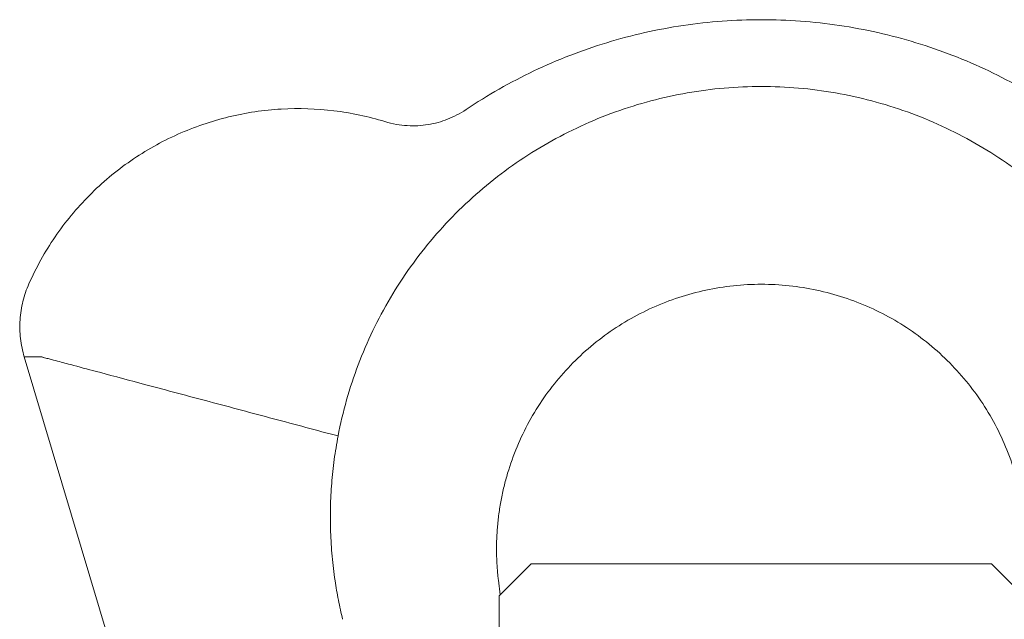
# Model space of a CAD drawing. Header units: millimetres. Extents: x 783 to 2230, y 1359 to 2850.
# Tile 11 of 12: x 1155 to 1621, y 2566 to 2850. Entities that reach past the tile are written whole.
import ezdxf

# ---------------------------------------------------------------- set-up
doc = ezdxf.new("R2010")
doc.units = ezdxf.units.MM

msp = doc.modelspace()

# ---------------------------------------------------------------- linework, layer by layer
at = {"color": 7, "linetype": 'Continuous', "lineweight": 15}
for p, q in [((1157.4, 2690.06), (1385.5, 1925.05)), ((1382.25, 2576.91), (1397.39, 2592.05)), ((1397.39, 2592.05), (1615.34, 2592.05)), ((1615.34, 2592.05), (1630.47, 2576.91)), ((1381.86, 2584.28), (1382.69, 2577.35)), ((1382.25, 2395.57), (1382.25, 2576.91))]:
    msp.add_line(p, q, dxfattribs=at)
for points, knots in [([(1646.2, 2807.21), (1635.97, 2814.08), (1614.46, 2826.34), (1579.78, 2839.79), (1543.47, 2847.99), (1518.72, 2849.82), (1494, 2849.82), (1469.26, 2847.99), (1432.94, 2839.79), (1398.26, 2826.34), (1376.76, 2814.08), (1366.53, 2807.21)], [0.3088379, 0.3088379, 0.3088379, 0.3088379, 0.3566284, 0.404419, 0.4522095, 0.5, 0.5, 0.5477905, 0.595581, 0.6433716, 0.6911621, 0.6911621, 0.6911621, 0.6911621]), ([(1706.76, 2652.57), (1704.56, 2664.06), (1698.17, 2686.67), (1682.88, 2718.5), (1662.33, 2747.27), (1637.11, 2772.1), (1607.99, 2792.24), (1575.83, 2807.07), (1541.6, 2816.14), (1518.11, 2818.17), (1494.62, 2818.17), (1471.12, 2816.14), (1436.9, 2807.07), (1404.74, 2792.24), (1375.61, 2772.1), (1350.4, 2747.27), (1329.84, 2718.5), (1314.56, 2686.67), (1308.17, 2664.06), (1305.96, 2652.57)], [0.3848059, 0.3848059, 0.3848059, 0.3848059, 0.3992052, 0.4136044, 0.4280037, 0.4424029, 0.4568022, 0.4712015, 0.4856007, 0.5, 0.5, 0.5143993, 0.5287985, 0.5431978, 0.5575971, 0.5719963, 0.5863956, 0.6007948, 0.6151941, 0.6151941, 0.6151941, 0.6151941]), ([(1630.86, 2584.28), (1630.9, 2584.65), (1630.99, 2585.38), (1631.1, 2586.48), (1631.21, 2587.58), (1631.31, 2588.67), (1631.39, 2589.77), (1631.47, 2590.87), (1631.54, 2591.97), (1631.6, 2593.08), (1631.64, 2594.18), (1631.68, 2595.28), (1631.71, 2596.38), (1631.76, 2599.32), (1631.69, 2604.1), (1631.25, 2610.71), (1630.47, 2617.28), (1629.33, 2623.8), (1627.86, 2630.26), (1625.44, 2638.74), (1621.58, 2649.09), (1615.67, 2660.96), (1608.54, 2672.13), (1600.27, 2682.49), (1590.96, 2691.92), (1580.71, 2700.31), (1569.62, 2707.58), (1557.84, 2713.65), (1545.48, 2718.43), (1532.68, 2721.89), (1519.6, 2723.98), (1506.36, 2724.68), (1493.13, 2723.98), (1480.04, 2721.89), (1467.24, 2718.43), (1454.89, 2713.65), (1443.1, 2707.58), (1432.02, 2700.31), (1421.76, 2691.92), (1412.45, 2682.49), (1404.19, 2672.13), (1397.06, 2660.96), (1391.14, 2649.09), (1387.29, 2638.74), (1384.87, 2630.26), (1383.39, 2623.8), (1382.26, 2617.28), (1381.47, 2610.71), (1381.03, 2604.1), (1380.96, 2598.96), (1381.04, 2595.28), (1381.12, 2593.08), (1381.25, 2590.87), (1381.41, 2588.67), (1381.61, 2586.48), (1381.78, 2585.02), (1381.86, 2584.28)], [0, 0, 0, 0, 0.002607, 0.005213, 0.007818, 0.010423, 0.013027, 0.015631, 0.018235, 0.020839, 0.023444, 0.026049, 0.028655, 0.031261, 0.04689, 0.062519, 0.078148, 0.093777, 0.109406, 0.125035, 0.156282, 0.18753, 0.218777, 0.250024, 0.281271, 0.312518, 0.343765, 0.375012, 0.406259, 0.437506, 0.468753, 0.5, 0.531247, 0.562494, 0.593741, 0.624988, 0.656235, 0.687483, 0.71873, 0.749977, 0.781224, 0.812471, 0.843718, 0.874965, 0.890593, 0.906223, 0.921851, 0.937481, 0.953109, 0.968739, 0.973951, 0.979161, 0.984368, 0.989577, 0.994787, 1, 1, 1, 1]), ([(1157.4, 2690.06), (1158.13, 2690.06), (1159.61, 2690.06), (1161.79, 2690.05), (1163.46, 2690.07), (1164.69, 2690.04), (1165.09, 2690.07), (1165.5, 2690.02), (1165.31, 2690.12), (1165.98, 2689.95), (1166.48, 2689.81), (1167.2, 2689.62), (1168.46, 2689.28), (1170.81, 2688.66), (1175.03, 2687.53), (1182.59, 2685.51), (1196.22, 2681.87), (1217.62, 2676.16), (1245.11, 2668.82), (1275.46, 2660.72), (1295.78, 2655.29), (1305.96, 2652.57)], [0, 0, 0, 0, 0.07754, 0.15646, 0.228403, 0.261175, 0.275871, 0.282399, 0.28757, 0.290032, 0.29257, 0.295105, 0.301081, 0.31177, 0.330909, 0.365222, 0.426903, 0.538238, 0.690846, 0.845047, 1, 1, 1, 1]), ([(1305.96, 2652.57), (1305.31, 2648.86), (1304.01, 2641.42), (1302.84, 2630.16), (1302.25, 2618.74), (1302.31, 2607.2), (1303.04, 2595.57), (1304.34, 2584.77), (1306.03, 2574.81), (1307.43, 2568.75), (1308.13, 2565.71)], [0, 0, 0, 0, 0.129221, 0.258541, 0.387761, 0.52074, 0.653828, 0.786808, 0.893291, 1, 1, 1, 1])]:
    msp.add_open_spline(points, degree=3, knots=knots, dxfattribs=at)
for points in [[(1328.09, 2801.53), (1320.29, 2803.93), (1304.16, 2807.39), (1279.08, 2808.22), (1253.99, 2804.5), (1229.79, 2796.23), (1207.4, 2783.63), (1187.66, 2767.12), (1171.3, 2747.31), (1163.02, 2732.4), (1159.6, 2724.67)], [(1366.53, 2807.21), (1365.12, 2806.26), (1362.27, 2804.57), (1357.85, 2802.57), (1353.3, 2801.06), (1348.61, 2800.04), (1343.78, 2799.51), (1338.78, 2799.52), (1333.59, 2800.1), (1329.96, 2800.96), (1328.09, 2801.53)], [(1159.6, 2724.67), (1158.42, 2722), (1156.51, 2716.43), (1155.15, 2707.63), (1155.37, 2698.71), (1156.56, 2692.88), (1157.4, 2690.06)]]:
    msp.add_open_spline(points, degree=3, dxfattribs=at)

doc.saveas('drawing.dxf')
